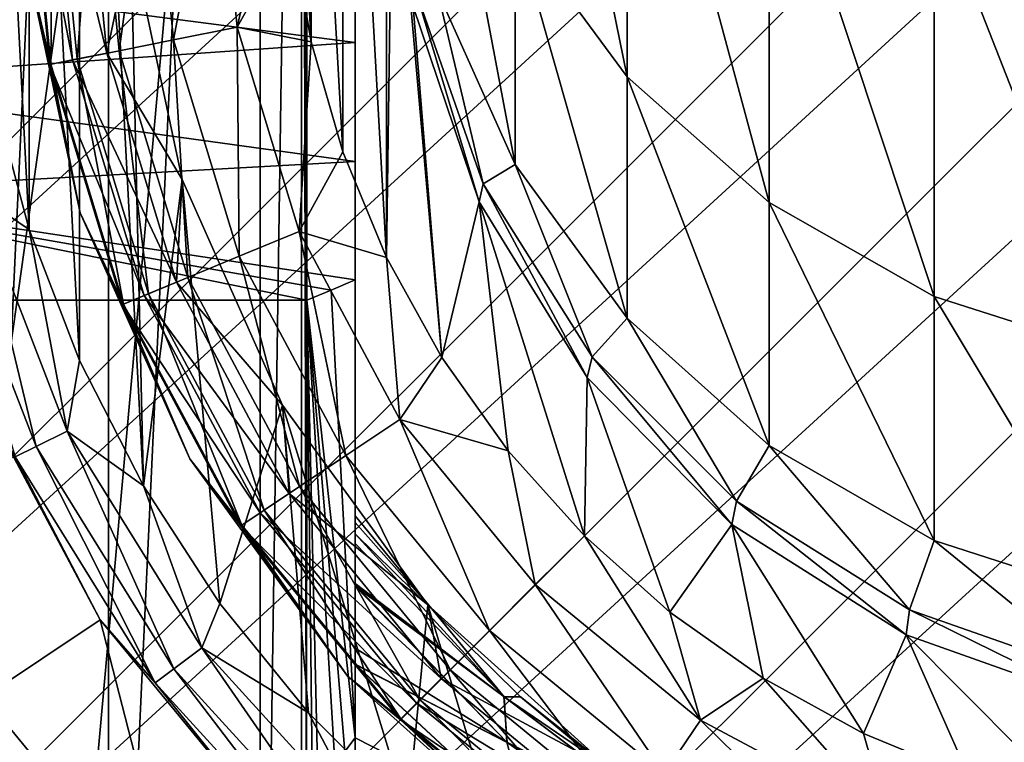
# Model space of a CAD drawing. Header units: metres. Extents: x -40 to 117, y -433 to 89.
# Tile 14 of 256: x -12 to -3, y -409 to -402. Entities that reach past the tile are written whole.
import ezdxf

# ---------------------------------------------------------------- set-up
doc = ezdxf.new("R2010")
doc.units = ezdxf.units.M
doc.layers.add('solid_506114_24501146', color=7, linetype='CONTINUOUS')
doc.layers.add('solid_506114_24501146_02', color=7, linetype='CONTINUOUS')

msp = doc.modelspace()

# ---------------------------------------------------------------- linework, layer by layer
at = {"layer": 'solid_506114_24501146'}
for points in [[(-24.655054, -402.415833, 277.700012), (-24.749994, -400.258026, 277.700012), (2.165828, -375.59494, 277.700012)], [(-24.655054, -402.415833, 277.700012), (2.165828, -375.59494, 277.700012), (4.307376, -375.877716, 277.700012)], [(-24.372297, -404.557373, 277.700012), (-24.655054, -402.415833, 277.700012), (4.307376, -375.877716, 277.700012)], [(-24.372297, -404.557373, 277.700012), (4.307376, -375.877716, 277.700012), (6.41624, -376.346161, 277.700012)], [(-23.903852, -406.666229, 277.700012), (-24.372297, -404.557373, 277.700012), (6.41624, -376.346161, 277.700012)], [(-24.749994, -400.258026, 293.700012), (-24.655054, -402.415833, 293.700012), (-8.85, -382.314636, 293.700012)], [(-24.655054, -402.415833, 293.700012), (-24.372297, -404.557373, 293.700012), (-8.85, -382.314636, 293.700012)], [(-24.372297, -404.557373, 293.700012), (-23.903852, -406.666229, 293.700012), (-8.85, -382.314636, 293.700012)], [(-23.903852, -406.666229, 293.700012), (-23.253399, -408.725952, 293.700012), (-8.85, -382.314636, 293.700012)], [(-23.253399, -408.725952, 293.700012), (-22.426193, -410.720367, 293.700012), (-8.85, -382.314636, 293.700012)], [(-22.426193, -410.720367, 293.700012), (-21.427662, -412.6362, 293.700012), (-8.85, -382.314636, 293.700012)], [(-21.427662, -412.6362, 293.700012), (-20.265413, -414.458282, 293.700012), (-8.85, -382.314636, 293.700012)], [(-20.265413, -414.458282, 293.700012), (-18.951725, -416.168365, 293.700012), (-8.85, -382.314636, 293.700012)], [(-18.951725, -416.168365, 293.700012), (-17.500893, -417.750885, 293.700012), (-8.85, -382.314636, 293.700012)], [(-17.500893, -417.750885, 293.700012), (-15.918365, -419.201721, 293.700012), (-8.85, -382.314636, 293.700012)], [(-15.918365, -419.201721, 293.700012), (-14.208274, -420.515411, 293.700012), (-8.85, -382.314636, 293.700012)], [(-14.208274, -420.515411, 293.700012), (-12.386187, -421.677673, 293.700012), (-8.85, -382.314636, 293.700012)], [(-12.386187, -421.677673, 293.700012), (-8.85, -418.185364, 293.700012), (-8.85, -382.314636, 293.700012)], [(-8.85, -384.941223, 294.058075), (-8.85, -382.314636, 293.700012), (-8.85, -418.185364, 293.700012)], [(18.951725, -384.331635, 277.700012), (-15.918365, -419.201721, 277.700012), (-17.500893, -417.750885, 277.700012)], [(18.951725, -384.331635, 277.700012), (20.265413, -386.041718, 277.700012), (-15.918365, -419.201721, 277.700012)], [(-11.147246, -415.014435, 311.799988), (-11.147244, -385.485565, 311.799988), (-9.73713, -384.519836, 311.799988)], [(-9.737132, -415.980164, 311.799988), (-11.147246, -415.014435, 311.799988), (-9.73713, -384.519836, 311.799988)], [(-9.35, -389.829956, 311.799988), (-9.737132, -415.980164, 311.799988), (-9.73713, -384.519836, 311.799988)], [(-8.85, -386.945282, 294.114258), (-8.85, -384.941223, 294.058075), (-8.85, -418.185364, 293.700012)], [(-12.462117, -413.922791, 311.799988), (-12.462115, -386.577209, 311.799988), (-11.147244, -385.485565, 311.799988)], [(-11.147246, -415.014435, 311.799988), (-12.462117, -413.922791, 311.799988), (-11.147244, -385.485565, 311.799988)], [(20.265413, -386.041718, 277.700012), (-14.208274, -420.515411, 277.700012), (-15.918365, -419.201721, 277.700012)], [(20.265413, -386.041718, 277.700012), (21.427662, -387.8638, 277.700012), (-14.208274, -420.515411, 277.700012)], [(-8.85, -388.968384, 294.496277), (-8.85, -386.945282, 294.114258), (-8.85, -418.185364, 293.700012)], [(21.427662, -387.8638, 277.700012), (-12.386187, -421.677673, 277.700012), (-14.208274, -420.515411, 277.700012)], [(21.427662, -387.8638, 277.700012), (22.426193, -389.779633, 277.700012), (-12.386187, -421.677673, 277.700012)], [(-8.85, -391.043427, 295.23175), (-8.85, -388.968384, 294.496277), (-8.85, -418.185364, 293.700012)], [(22.426193, -389.779633, 277.700012), (-10.470354, -422.676178, 277.700012), (-12.386187, -421.677673, 277.700012)], [(22.426193, -389.779633, 277.700012), (23.253399, -391.774048, 277.700012), (-10.470354, -422.676178, 277.700012)], [(-9.35, -389.829956, 311.799988), (-9.35, -410.670044, 311.799988), (-9.737132, -415.980164, 311.799988)], [(-9.305319, -410.008453, 311.75531), (-9.35, -410.670044, 311.799988), (-9.35, -389.829956, 311.799988)], [(-9.3, -404.771637, 311.75), (-9.305319, -410.008453, 311.75531), (-9.35, -389.829956, 311.799988)], [(-9.3, -396.572327, 311.75), (-9.3, -404.771637, 311.75), (-9.35, -389.829956, 311.799988)], [(-8.85, -393.187012, 296.371368), (-8.85, -391.043427, 295.23175), (-8.85, -418.185364, 293.700012)], [(23.253399, -391.774048, 277.700012), (-8.47596, -423.503387, 277.700012), (-10.470354, -422.676178, 277.700012)], [(23.253399, -391.774048, 277.700012), (23.903852, -393.833771, 277.700012), (-8.47596, -423.503387, 277.700012)], [(-8.85, -395.423279, 298.001282), (-8.85, -393.187012, 296.371368), (-8.85, -418.185364, 293.700012)], [(23.903852, -393.833771, 277.700012), (-6.41624, -424.153839, 277.700012), (-8.47596, -423.503387, 277.700012)], [(23.903852, -393.833771, 277.700012), (24.372297, -395.942627, 277.700012), (-6.41624, -424.153839, 277.700012)], [(-11.41845, -405.336151, 488), (-11.41845, -395.163849, 488), (-11.887712, -396.385773, 488)], [(-10.82395, -406.50235, 488), (-10.939744, -401.39978, 488), (-11.41845, -395.163849, 488)], [(-10.82395, -406.50235, 488), (-11.41845, -395.163849, 488), (-11.41845, -405.336151, 488)], [(-8.85, -396.568939, 299.026917), (-8.85, -395.423279, 298.001282), (-8.85, -418.185364, 293.700012)], [(24.372297, -395.942627, 277.700012), (-4.307376, -424.622284, 277.700012), (-6.41624, -424.153839, 277.700012)], [(24.372297, -395.942627, 277.700012), (24.655054, -398.084167, 277.700012), (-4.307376, -424.622284, 277.700012)], [(-8.558313, -396.126251, 527), (-8.966401, -397.110962, 527), (-8.558313, -404.373749, 527)], [(-8.558313, -396.126251, 527), (-8.558313, -404.373749, 527), (-8.499081, -400.125, 527)], [(-11.887712, -404.114227, 488), (-11.887712, -396.385773, 488), (-12.226608, -397.649994, 488)], [(-11.41845, -405.336151, 488), (-11.887712, -396.385773, 488), (-11.887712, -404.114227, 488)], [(-15, -403.905701, 311.75), (-14.957388, -404.184784, 311.75), (-9.3, -396.572327, 311.75)], [(-15, -397.685333, 311.75), (-15, -403.905701, 311.75), (-9.3, -396.572327, 311.75)], [(-14.957388, -404.184784, 311.75), (-14.93923, -404.23703, 311.75), (-9.3, -396.572327, 311.75)], [(-14.93923, -404.23703, 311.75), (-14.837137, -404.429657, 311.75), (-9.3, -396.572327, 311.75)], [(-14.837137, -404.429657, 311.75), (-14.765265, -404.518738, 311.75), (-9.3, -396.572327, 311.75)], [(-14.765265, -404.518738, 311.75), (-14.656743, -404.616791, 311.75), (-9.3, -396.572327, 311.75)], [(-14.656743, -404.616791, 311.75), (-14.505564, -404.706085, 311.75), (-9.3, -396.572327, 311.75)], [(-14.505564, -404.706085, 311.75), (-14.437639, -404.732605, 311.75), (-9.3, -396.572327, 311.75)], [(-14.437639, -404.732605, 311.75), (-14.199999, -404.771637, 311.75), (-9.3, -396.572327, 311.75)], [(-14.199999, -404.771637, 311.75), (-9.3, -404.771637, 311.75), (-9.3, -396.572327, 311.75)], [(-8.85, -397.737793, 300.219147), (-8.85, -396.568939, 299.026917), (-8.85, -418.185364, 293.700012)], [(-8.966401, -397.110962, 527), (-9.261577, -398.13501, 527), (-8.966401, -403.389038, 527)], [(-8.966401, -397.110962, 527), (-8.966401, -403.389038, 527), (-8.558313, -404.373749, 527)], [(-6.316731, -402.691193, 825.981079), (-6.316731, -398.952759, 843.20343), (-7.361216, -397.562225, 842.838562)], [(-7.361216, -401.274506, 825.736572), (-6.316731, -402.691193, 825.981079), (-7.361216, -397.562225, 842.838562)], [(-11.887712, -404.114227, 488), (-12.226608, -397.649994, 488), (-12.226608, -402.850006, 488)], [(-8.85, -398.884064, 301.544342), (-8.85, -397.737793, 300.219147), (-8.85, -418.185364, 293.700012)], [(24.655054, -398.084167, 277.700012), (-2.165828, -424.90506, 277.700012), (-4.307376, -424.622284, 277.700012)], [(-9.261577, -398.13501, 527), (-9.440213, -399.185883, 527), (-9.261577, -402.36499, 527)], [(-9.261577, -398.13501, 527), (-9.261577, -402.36499, 527), (-8.966401, -403.389038, 527)], [(-8.85, -400.041016, 303.057159), (-8.85, -398.884064, 301.544342), (-8.85, -418.185364, 293.700012)], [(-4.996175, -403.862885, 826.183289), (-4.996175, -400.102844, 843.505188), (-6.316731, -398.952759, 843.20343)], [(-6.316731, -402.691193, 825.981079), (-4.996175, -403.862885, 826.183289), (-6.316731, -398.952759, 843.20343)], [(-9.440213, -399.185883, 527), (-9.440213, -401.314117, 527), (-9.261577, -402.36499, 527)], [(-7.361216, -403.509247, 808.379639), (-7.361216, -401.274506, 825.736572), (-8.083981, -399.674805, 825.46051)], [(-8.083981, -401.891785, 808.241516), (-7.361216, -403.509247, 808.379639), (-8.083981, -399.674805, 825.46051)], [(-8.85, -401.23172, 304.822327), (-8.85, -400.041016, 303.057159), (-8.85, -418.185364, 293.700012)], [(-3.457262, -404.738434, 826.334412), (-3.457262, -400.96225, 843.730713), (-4.996175, -400.102844, 843.505188)], [(-4.996175, -403.862885, 826.183289), (-3.457262, -404.738434, 826.334412), (-4.996175, -400.102844, 843.505188)], [(-8.558313, -404.373749, 527), (-8.042528, -405.306458, 527), (-8.499081, -400.125, 527)], [(-8.310093, -402.036713, 527), (-8.499081, -400.125, 527), (-8.042528, -405.306458, 527)], [(-11.934262, -401.504333, 524.5), (-11.685875, -402.574463, 525.147034), (-11.914815, -400.25, 525.147034)], [(-11.92418, -400.25, 488.618042), (-11.69506, -402.576294, 488.618042), (-11.934262, -401.504333, 489)], [(-11.48243, -402.533997, 488.293182), (-11.69506, -402.576294, 488.618042), (-11.92418, -400.25, 488.618042)], [(-11.707384, -400.25, 488.293182), (-11.48243, -402.533997, 488.293182), (-11.92418, -400.25, 488.618042)], [(-11.914815, -400.25, 525.147034), (-11.685875, -402.574463, 525.147034), (-11.664736, -400.25, 525.750549)], [(-11.707384, -400.25, 488.293182), (-11.382684, -400.25, 488.076111), (-11.163968, -402.470642, 488.076111)], [(-11.707384, -400.25, 488.293182), (-11.163968, -402.470642, 488.076111), (-11.48243, -402.533997, 488.293182)], [(-11.685875, -402.574463, 525.147034), (-11.440601, -402.525665, 525.750549), (-11.664736, -400.25, 525.750549)], [(-11.664736, -400.25, 525.750549), (-11.440601, -402.525665, 525.750549), (-11.266841, -400.25, 526.268677)], [(-11.440601, -402.525665, 525.750549), (-11.050352, -402.448059, 526.268677), (-11.266841, -400.25, 526.268677)], [(-10.939744, -401.39978, 488), (-11.163968, -402.470642, 488.076111), (-11.382684, -400.25, 488.076111)], [(-11.266841, -400.25, 526.268677), (-11.050352, -402.448059, 526.268677), (-10.7483, -400.25, 526.666016)], [(-11.050352, -402.448059, 526.268677), (-10.541774, -402.346893, 526.666016), (-10.7483, -400.25, 526.666016)], [(-10.7483, -400.25, 526.666016), (-10.541774, -402.346893, 526.666016), (-10.144519, -400.25, 526.915466)], [(-10.541774, -402.346893, 526.666016), (-9.949594, -402.229095, 526.915466), (-10.144519, -400.25, 526.915466)], [(-10.144519, -400.25, 526.915466), (-9.949594, -402.229095, 526.915466), (-9.499994, -400.25, 527)], [(-9.949594, -402.229095, 526.915466), (-9.440213, -401.314117, 527), (-9.499994, -400.25, 527)], [(-1.767249, -405.279572, 826.427795), (-1.767249, -401.493378, 843.870056), (-3.457262, -400.96225, 843.730713)], [(-3.457262, -404.738434, 826.334412), (-1.767249, -405.279572, 826.427795), (-3.457262, -400.96225, 843.730713)], [(-14.2, -401.676819, 305.542847), (-8.85, -401.23172, 304.822327), (-8.85, -402.372803, 306.743286)], [(-8.85, -402.372803, 306.743286), (-8.85, -401.23172, 304.822327), (-8.85, -418.185364, 293.700012)], [(-6.316731, -404.94165, 808.501953), (-6.316731, -402.691193, 825.981079), (-7.361216, -401.274506, 825.736572)], [(-7.361216, -403.509247, 808.379639), (-6.316731, -404.94165, 808.501953), (-7.361216, -401.274506, 825.736572)], [(-10.939744, -401.39978, 488), (-10.461636, -403.649139, 488), (-11.163968, -402.470642, 488.076111)], [(-10.82395, -406.50235, 488), (-10.461636, -403.649139, 488), (-10.939744, -401.39978, 488)], [(-9.949594, -402.229095, 526.915466), (-9.261577, -402.36499, 527), (-9.440213, -401.314117, 527)], [(-11.934262, -401.504333, 524.5), (-11.412678, -403.958191, 524.5), (-11.685875, -402.574463, 525.147034)], [(-11.412678, -403.958191, 489), (-11.412678, -403.958191, 524.5), (-11.934262, -401.504333, 524.5)], [(-11.934262, -401.504333, 489), (-11.412678, -403.958191, 489), (-11.934262, -401.504333, 524.5)], [(-11.69506, -402.576294, 488.618042), (-11.412678, -403.958191, 489), (-11.934262, -401.504333, 489)], [(-14.2, -401.676819, 305.542847), (-8.85, -402.372803, 306.743286), (-14.2, -402.74057, 307.418274)], [(-8.286823, -401.891724, 791), (-8.310071, -402.036835, 636.001465), (-7.696553, -403.857361, 636.00293)], [(-7.657984, -403.688538, 791), (-8.286823, -401.891724, 791), (-7.696553, -403.857361, 636.00293)], [(-8.083981, -401.891785, 808.241516), (-8.286823, -401.891724, 791), (-7.657984, -403.688538, 791)], [(-8.083981, -401.891785, 808.241516), (-7.657984, -403.688538, 791), (-7.361216, -403.509247, 808.379639)], [(-7.696542, -403.857391, 527), (-8.310093, -402.036713, 527), (-8.042528, -405.306458, 527)], [(-8.310071, -402.036835, 636.001465), (-8.310093, -402.036713, 527), (-7.696542, -403.857391, 527)], [(-8.310071, -402.036835, 636.001465), (-7.696542, -403.857391, 527), (-7.696553, -403.857361, 636.00293)], [(-10.541774, -402.346893, 526.666016), (-9.930134, -404.36319, 526.666016), (-9.949594, -402.229095, 526.915466)], [(-9.949594, -402.229095, 526.915466), (-9.372313, -404.132141, 526.915466), (-9.261577, -402.36499, 527)], [(-9.930134, -404.36319, 526.666016), (-9.372313, -404.132141, 526.915466), (-9.949594, -402.229095, 526.915466)], [(-14.2, -402.74057, 307.418274), (-8.85, -402.372803, 306.743286), (-8.85, -403.480225, 308.86673)], [(-11.050352, -402.448059, 526.268677), (-10.409204, -404.561646, 526.268677), (-10.541774, -402.346893, 526.666016)], [(-10.409204, -404.561646, 526.268677), (-9.930134, -404.36319, 526.666016), (-10.541774, -402.346893, 526.666016)], [(-9.372313, -404.132141, 526.915466), (-8.966401, -403.389038, 527), (-9.261577, -402.36499, 527)], [(-8.85, -403.480225, 308.86673), (-8.85, -402.372803, 306.743286), (-8.85, -418.185364, 293.700012)], [(-11.48243, -402.533997, 488.293182), (-11.163968, -402.470642, 488.076111), (-10.516229, -404.605957, 488.076111)], [(-11.440601, -402.525665, 525.750549), (-10.776811, -404.713898, 525.750549), (-11.050352, -402.448059, 526.268677)], [(-10.461636, -403.649139, 488), (-10.516229, -404.605957, 488.076111), (-11.163968, -402.470642, 488.076111)], [(-10.776811, -404.713898, 525.750549), (-10.409204, -404.561646, 526.268677), (-11.050352, -402.448059, 526.268677)], [(-11.48243, -402.533997, 488.293182), (-10.816213, -404.730225, 488.293182), (-11.69506, -402.576294, 488.618042)], [(-11.69506, -402.576294, 488.618042), (-11.016505, -404.813171, 488.618042), (-11.412678, -403.958191, 489)], [(-10.816213, -404.730225, 488.293182), (-11.016505, -404.813171, 488.618042), (-11.69506, -402.576294, 488.618042)], [(-11.685875, -402.574463, 525.147034), (-11.007854, -404.809601, 525.147034), (-11.440601, -402.525665, 525.750549)], [(-11.412678, -403.958191, 524.5), (-11.007854, -404.809601, 525.147034), (-11.685875, -402.574463, 525.147034)], [(-11.48243, -402.533997, 488.293182), (-10.516229, -404.605957, 488.076111), (-10.816213, -404.730225, 488.293182)], [(-11.007854, -404.809601, 525.147034), (-10.776811, -404.713898, 525.750549), (-11.440601, -402.525665, 525.750549)], [(-14.2, -402.74057, 307.418274), (-8.85, -403.480225, 308.86673), (-14.2, -403.776794, 309.486572)], [(-4.996175, -406.126373, 808.603149), (-4.996175, -403.862885, 826.183289), (-6.316731, -402.691193, 825.981079)], [(-6.316731, -404.94165, 808.501953), (-4.996175, -406.126373, 808.603149), (-6.316731, -402.691193, 825.981079)], [(-11.887712, -404.114227, 488), (-12.226608, -402.850006, 488), (-12.390895, -403.775513, 487.923889)], [(-9.372313, -404.132141, 526.915466), (-8.558313, -404.373749, 527), (-8.966401, -403.389038, 527)], [(-14.2, -403.776794, 309.486572), (-8.85, -403.480225, 308.86673), (-8.85, -404.584412, 311.299988)], [(-8.85, -403.480225, 308.86673), (-8.85, -418.185364, 293.700012), (-8.85, -407.281616, 305.485291)], [(-8.85, -403.480225, 308.86673), (-8.85, -407.281616, 305.485291), (-8.85, -406.988495, 305.948395)], [(-8.85, -404.584412, 311.299988), (-8.85, -403.480225, 308.86673), (-8.85, -406.988495, 305.948395)], [(-7.361216, -403.509247, 808.379639), (-7.657984, -403.688538, 791), (-6.645026, -405.300354, 791)], [(-7.361216, -403.509247, 808.379639), (-6.645026, -405.300354, 791), (-6.316731, -404.94165, 808.501953)], [(-10.110845, -407.599884, 488), (-10.461636, -403.649139, 488), (-10.82395, -406.50235, 488)], [(-10.461636, -403.649139, 488), (-9.526297, -405.749969, 488), (-10.516229, -404.605957, 488.076111)], [(-10.110845, -407.599884, 488), (-9.526297, -405.749969, 488), (-10.461636, -403.649139, 488)], [(-7.657984, -403.688538, 791), (-7.696553, -403.857361, 636.00293), (-6.689868, -405.493622, 636.004211)], [(-6.645026, -405.300354, 791), (-7.657984, -403.688538, 791), (-6.689868, -405.493622, 636.004211)], [(-14.2, -403.776794, 309.486572), (-8.85, -404.584412, 311.299988), (-9.073977, -404.678223, 311.523987)], [(-14.2, -403.776794, 309.486572), (-9.073977, -404.678223, 311.523987), (-9.3, -404.771637, 311.75)], [(-14.2, -403.776794, 309.486572), (-9.3, -404.771637, 311.75), (-14.199999, -404.771637, 311.75)], [(-12.390895, -403.775513, 487.923889), (-12.703201, -403.86438, 487.706818), (-11.822765, -406.137024, 487.706818)], [(-11.532105, -405.99231, 487.923889), (-12.390895, -403.775513, 487.923889), (-11.822765, -406.137024, 487.706818)], [(-11.887712, -404.114227, 488), (-12.390895, -403.775513, 487.923889), (-11.532105, -405.99231, 487.923889)], [(-11.822765, -406.137024, 487.706818), (-12.703201, -403.86438, 487.706818), (-12.016833, -406.233673, 487.381958)], [(-7.696542, -403.857391, 527), (-8.042528, -405.306458, 527), (-7.425533, -406.175476, 527)], [(-7.696553, -403.857361, 636.00293), (-7.696542, -403.857391, 527), (-6.689908, -405.493561, 527)], [(-7.696553, -403.857361, 636.00293), (-6.689908, -405.493561, 527), (-6.689868, -405.493622, 636.004211)], [(-7.696542, -403.857391, 527), (-7.425533, -406.175476, 527), (-6.714973, -406.970062, 527)], [(-6.689908, -405.493561, 527), (-7.696542, -403.857391, 527), (-6.714973, -406.970062, 527)], [(-3.457262, -407.011627, 808.678711), (-3.457262, -404.738434, 826.334412), (-4.996175, -403.862885, 826.183289)], [(-4.996175, -406.126373, 808.603149), (-3.457262, -407.011627, 808.678711), (-4.996175, -403.862885, 826.183289)], [(-11.412678, -403.958191, 524.5), (-10.392304, -406.25, 524.5), (-11.007854, -404.809601, 525.147034)], [(-10.392304, -406.25, 489), (-10.392304, -406.25, 524.5), (-11.412678, -403.958191, 524.5)], [(-11.412678, -403.958191, 489), (-10.392304, -406.25, 489), (-11.412678, -403.958191, 524.5)], [(-11.016505, -404.813171, 488.618042), (-10.392304, -406.25, 489), (-11.412678, -403.958191, 489)], [(-11.41845, -405.336151, 488), (-11.887712, -404.114227, 488), (-11.532105, -405.99231, 487.923889)], [(-9.930134, -404.36319, 526.666016), (-8.936884, -406.221436, 526.666016), (-9.372313, -404.132141, 526.915466)], [(-9.372313, -404.132141, 526.915466), (-8.434859, -405.885986, 526.915466), (-8.558313, -404.373749, 527)], [(-8.936884, -406.221436, 526.666016), (-8.434859, -405.885986, 526.915466), (-9.372313, -404.132141, 526.915466)], [(-10.409204, -404.561646, 526.268677), (-9.368036, -406.509521, 526.268677), (-9.930134, -404.36319, 526.666016)], [(-9.368036, -406.509521, 526.268677), (-8.936884, -406.221436, 526.666016), (-9.930134, -404.36319, 526.666016)], [(-8.434859, -405.885986, 526.915466), (-8.042528, -405.306458, 527), (-8.558313, -404.373749, 527)], [(-10.816213, -404.730225, 488.293182), (-10.516229, -404.605957, 488.076111), (-9.464355, -406.573883, 488.076111)], [(-10.776811, -404.713898, 525.750549), (-9.698874, -406.730591, 525.750549), (-10.409204, -404.561646, 526.268677)], [(-9.526297, -405.749969, 488), (-9.464355, -406.573883, 488.076111), (-10.516229, -404.605957, 488.076111)], [(-9.698874, -406.730591, 525.750549), (-9.368036, -406.509521, 526.268677), (-10.409204, -404.561646, 526.268677)], [(-9.073977, -404.678223, 311.523987), (-8.85, -404.584412, 311.299988), (-8.85, -408.85202, 311.299988)], [(-8.85, -404.584412, 311.299988), (-8.85, -406.782806, 306.799988), (-8.85, -406.782806, 308.799988)], [(-8.85, -404.584412, 311.299988), (-8.85, -406.782806, 308.799988), (-8.85, -406.843689, 309.265167)], [(-8.85, -404.584412, 311.299988), (-8.85, -406.831818, 306.382599), (-8.85, -406.782806, 306.799988)], [(-8.85, -404.584412, 311.299988), (-8.85, -408.168793, 310.918274), (-8.85, -408.85202, 311.299988)], [(-8.85, -404.584412, 311.299988), (-8.85, -408.015717, 310.811218), (-8.85, -408.168793, 310.918274)], [(-8.85, -404.584412, 311.299988), (-8.85, -407.437744, 310.298706), (-8.85, -408.015717, 310.811218)], [(-8.85, -404.584412, 311.299988), (-8.85, -407.414124, 310.272644), (-8.85, -407.437744, 310.298706)], [(-8.85, -404.584412, 311.299988), (-8.85, -407.04068, 309.752014), (-8.85, -407.414124, 310.272644)], [(-8.85, -404.584412, 311.299988), (-8.85, -406.950867, 309.570496), (-8.85, -407.04068, 309.752014)], [(-8.85, -404.584412, 311.299988), (-8.85, -406.843689, 309.265167), (-8.85, -406.950867, 309.570496)], [(-8.85, -404.584412, 311.299988), (-8.85, -406.950836, 306.029602), (-8.85, -406.831818, 306.382599)], [(-8.85, -404.584412, 311.299988), (-8.85, -406.988495, 305.948395), (-8.85, -406.950836, 306.029602)], [(-9.3, -404.771637, 311.75), (-9.073977, -404.678223, 311.523987), (-8.85, -408.85202, 311.299988)], [(-10.816213, -404.730225, 488.293182), (-9.734334, -406.754272, 488.293182), (-11.016505, -404.813171, 488.618042)], [(-11.007854, -404.809601, 525.147034), (-9.906806, -406.869507, 525.147034), (-10.776811, -404.713898, 525.750549)], [(-10.816213, -404.730225, 488.293182), (-9.464355, -406.573883, 488.076111), (-9.734334, -406.754272, 488.293182)], [(-9.906806, -406.869507, 525.147034), (-9.698874, -406.730591, 525.750549), (-10.776811, -404.713898, 525.750549)], [(-9.3, -404.771637, 311.75), (-9.246745, -409.697662, 311.696747), (-9.305319, -410.008453, 311.75531)], [(-9.3, -404.771637, 311.75), (-8.85, -408.85202, 311.299988), (-8.948103, -408.978271, 311.398102)], [(-9.3, -404.771637, 311.75), (-8.948103, -408.978271, 311.398102), (-9.037864, -409.126068, 311.487854)], [(-9.3, -404.771637, 311.75), (-9.193071, -409.501556, 311.643066), (-9.246745, -409.697662, 311.696747)], [(-9.3, -404.771637, 311.75), (-9.037864, -409.126068, 311.487854), (-9.193071, -409.501556, 311.643066)], [(-1.767249, -407.558746, 808.725464), (-1.767249, -405.279572, 826.427795), (-3.457262, -404.738434, 826.334412)], [(-3.457262, -407.011627, 808.678711), (-1.767249, -407.558746, 808.725464), (-3.457262, -404.738434, 826.334412)], [(-11.016505, -404.813171, 488.618042), (-9.914593, -406.874725, 488.618042), (-10.392304, -406.25, 489)], [(-9.734334, -406.754272, 488.293182), (-9.914593, -406.874725, 488.618042), (-11.016505, -404.813171, 488.618042)], [(-10.392304, -406.25, 524.5), (-9.906806, -406.869507, 525.147034), (-11.007854, -404.809601, 525.147034)], [(-6.316731, -404.94165, 808.501953), (-6.645026, -405.300354, 791), (-5.298756, -406.646301, 791)], [(-6.316731, -404.94165, 808.501953), (-5.298756, -406.646301, 791), (-4.996175, -406.126373, 808.603149)], [(-10.82395, -406.50235, 488), (-11.41845, -405.336151, 488), (-11.532105, -405.99231, 487.923889)], [(-8.434859, -405.885986, 526.915466), (-7.425533, -406.175476, 527), (-8.042528, -405.306458, 527)], [(-6.645026, -405.300354, 791), (-6.689868, -405.493622, 636.004211), (-5.341443, -406.86203, 636.00531)], [(-5.298756, -406.646301, 791), (-6.645026, -405.300354, 791), (-5.341443, -406.86203, 636.00531)], [(-12.472374, -405.416229, 487), (-12.472399, -405.416168, 482.5), (-11.224841, -407.750183, 482.5)], [(-12.305838, -408.472321, 481.200012), (-11.224841, -407.750183, 482.5), (-12.472399, -405.416168, 482.5)], [(-11.22484, -407.750183, 487), (-12.472374, -405.416229, 487), (-11.224841, -407.750183, 482.5)], [(-12.016833, -406.233673, 487.381958), (-12.472374, -405.416229, 487), (-11.22484, -407.750183, 487)], [(-6.689908, -405.493561, 527), (-6.714973, -406.970062, 527), (-5.920053, -407.679871, 527)], [(-5.341381, -406.862061, 527), (-6.689908, -405.493561, 527), (-5.920053, -407.679871, 527)], [(-6.689868, -405.493622, 636.004211), (-6.689908, -405.493561, 527), (-5.341381, -406.862061, 527)], [(-6.689868, -405.493622, 636.004211), (-5.341381, -406.862061, 527), (-5.341443, -406.86203, 636.00531)], [(-9.286764, -408.616974, 488), (-9.526297, -405.749969, 488), (-10.110845, -407.599884, 488)], [(-9.526297, -405.749969, 488), (-8.174596, -407.610413, 488), (-9.464355, -406.573883, 488.076111)], [(-8.360926, -409.542206, 488), (-8.174596, -407.610413, 488), (-9.526297, -405.749969, 488)], [(-8.360926, -409.542206, 488), (-9.526297, -405.749969, 488), (-9.286764, -408.616974, 488)], [(-8.936884, -406.221436, 526.666016), (-7.600195, -407.850189, 526.666016), (-8.434859, -405.885986, 526.915466)], [(-8.434859, -405.885986, 526.915466), (-7.173258, -407.423248, 526.915466), (-7.425533, -406.175476, 527)], [(-7.600195, -407.850189, 526.666016), (-7.173258, -407.423248, 526.915466), (-8.434859, -405.885986, 526.915466)], [(-17.067287, -405.969055, 481), (-16.466734, -407.519562, 481), (-5.719052, -417.317291, 481)], [(-11.301577, -411.551575, 481), (-17.067287, -405.969055, 481), (-5.719052, -417.317291, 481)], [(-11.301577, -411.551575, 481), (-13.289215, -409.129639, 481), (-17.067287, -405.969055, 481)], [(-11.532105, -405.99231, 487.923889), (-11.822765, -406.137024, 487.706818), (-10.539721, -408.209229, 487.706818)], [(-10.280603, -408.01355, 487.923889), (-11.532105, -405.99231, 487.923889), (-10.539721, -408.209229, 487.706818)], [(-10.82395, -406.50235, 488), (-11.532105, -405.99231, 487.923889), (-10.280603, -408.01355, 487.923889)], [(-11.822765, -406.137024, 487.706818), (-12.016833, -406.233673, 487.381958), (-10.712727, -408.339874, 487.381958)], [(-10.539721, -408.209229, 487.706818), (-11.822765, -406.137024, 487.706818), (-10.712727, -408.339874, 487.381958)], [(-4.996175, -406.126373, 808.603149), (-5.298756, -406.646301, 791), (-3.686707, -407.658875, 791)], [(-4.996175, -406.126373, 808.603149), (-3.686707, -407.658875, 791), (-3.457262, -407.011627, 808.678711)], [(-10.712727, -408.339874, 487.381958), (-12.016833, -406.233673, 487.381958), (-11.22484, -407.750183, 487)], [(-10.392304, -406.25, 524.5), (-8.917738, -408.279572, 524.5), (-9.906806, -406.869507, 525.147034)], [(-8.917738, -408.279572, 489), (-8.917738, -408.279572, 524.5), (-10.392304, -406.25, 524.5)], [(-10.392304, -406.25, 489), (-8.917738, -408.279572, 489), (-10.392304, -406.25, 524.5)], [(-9.914593, -406.874725, 488.618042), (-8.917738, -408.279572, 489), (-10.392304, -406.25, 489)], [(-9.368036, -406.509521, 526.268677), (-7.96686, -408.216858, 526.268677), (-8.936884, -406.221436, 526.666016)], [(-7.96686, -408.216858, 526.268677), (-7.600195, -407.850189, 526.666016), (-8.936884, -406.221436, 526.666016)], [(-7.173258, -407.423248, 526.915466), (-6.714973, -406.970062, 527), (-7.425533, -406.175476, 527)], [(-10.110845, -407.599884, 488), (-10.82395, -406.50235, 488), (-10.280603, -408.01355, 487.923889)], [(-9.698874, -406.730591, 525.750549), (-8.248214, -408.498199, 525.750549), (-9.368036, -406.509521, 526.268677)], [(-8.248214, -408.498199, 525.750549), (-7.96686, -408.216858, 526.268677), (-9.368036, -406.509521, 526.268677)], [(-9.734334, -406.754272, 488.293182), (-9.464355, -406.573883, 488.076111), (-8.048773, -408.298767, 488.076111)], [(-8.174596, -407.610413, 488), (-8.048773, -408.298767, 488.076111), (-9.464355, -406.573883, 488.076111)], [(-5.298756, -406.646301, 791), (-5.341443, -406.86203, 636.00531), (-3.720157, -407.89267, 636.006165)], [(-3.686707, -407.658875, 791), (-5.298756, -406.646301, 791), (-3.720157, -407.89267, 636.006165)], [(-9.734334, -406.754272, 488.293182), (-8.278371, -408.528381, 488.293182), (-9.914593, -406.874725, 488.618042)], [(-9.906806, -406.869507, 525.147034), (-8.425046, -408.675049, 525.147034), (-9.698874, -406.730591, 525.750549)], [(-9.734334, -406.754272, 488.293182), (-8.048773, -408.298767, 488.076111), (-8.278371, -408.528381, 488.293182)], [(-8.425046, -408.675049, 525.147034), (-8.248214, -408.498199, 525.750549), (-9.698874, -406.730591, 525.750549)], [(-8.124893, -407.665253, 306.799988), (-8.124893, -407.665253, 308.799988), (-8.85, -406.782806, 308.799988)], [(-8.85, -406.843689, 309.265167), (-8.85, -406.782806, 308.799988), (-8.124893, -407.665253, 308.799988)], [(-8.85, -406.782806, 306.799988), (-8.124893, -407.665253, 306.799988), (-8.85, -406.782806, 308.799988)], [(-8.85, -406.950836, 306.029602), (-8.124893, -407.665253, 306.799988), (-8.85, -406.782806, 306.799988)], [(-8.85, -406.831818, 306.382599), (-8.85, -406.950836, 306.029602), (-8.85, -406.782806, 306.799988)], [(-9.914593, -406.874725, 488.618042), (-8.431668, -408.681671, 488.618042), (-8.917738, -408.279572, 489)], [(-8.278371, -408.528381, 488.293182), (-8.431668, -408.681671, 488.618042), (-9.914593, -406.874725, 488.618042)], [(-8.917738, -408.279572, 524.5), (-8.425046, -408.675049, 525.147034), (-9.906806, -406.869507, 525.147034)], [(-8.85, -406.843689, 309.265167), (-8.124893, -407.665253, 308.799988), (-8.85, -406.950867, 309.570496)], [(-5.341381, -406.862061, 527), (-5.920053, -407.679871, 527), (-5.050358, -408.296356, 527)], [(-5.341443, -406.86203, 636.00531), (-5.341381, -406.862061, 527), (-3.720185, -407.89267, 527)], [(-5.341443, -406.86203, 636.00531), (-3.720185, -407.89267, 527), (-3.720157, -407.89267, 636.006165)], [(-5.341381, -406.862061, 527), (-5.050358, -408.296356, 527), (-4.117326, -408.811401, 527)], [(-3.720185, -407.89267, 527), (-5.341381, -406.862061, 527), (-4.117326, -408.811401, 527)], [(-8.85, -406.950836, 306.029602), (-7.46647, -408.465424, 306.026581), (-8.124893, -407.665253, 306.799988)], [(-8.85, -407.429657, 305.310181), (-7.46647, -408.465424, 306.026581), (-8.85, -406.950836, 306.029602)], [(-8.85, -407.281616, 305.485291), (-8.85, -406.950836, 306.029602), (-8.85, -406.988495, 305.948395)], [(-8.85, -407.281616, 305.485291), (-8.85, -407.429657, 305.310181), (-8.85, -406.950836, 306.029602)], [(-8.85, -406.950867, 309.570496), (-8.124893, -407.665253, 308.799988), (-7.463015, -408.469666, 309.576447)], [(-8.85, -407.04068, 309.752014), (-8.85, -406.950867, 309.570496), (-7.463015, -408.469666, 309.576447)], [(-7.173258, -407.423248, 526.915466), (-5.635993, -408.684845, 526.915466), (-6.714973, -406.970062, 527)], [(-5.635993, -408.684845, 526.915466), (-5.920053, -407.679871, 527), (-6.714973, -406.970062, 527)], [(-8.85, -407.04068, 309.752014), (-7.463015, -408.469666, 309.576447), (-8.85, -407.414124, 310.272644)], [(-3.457262, -407.011627, 808.678711), (-3.686707, -407.658875, 791), (-1.889824, -408.287262, 791)], [(-3.457262, -407.011627, 808.678711), (-1.889824, -408.287262, 791), (-1.767249, -407.558746, 808.725464)], [(-8.85, -407.281616, 305.485291), (-8.85, -418.185364, 293.700012), (-8.85, -407.429657, 305.310181)], [(-7.463015, -408.469666, 309.576447), (-8.85, -407.437744, 310.298706), (-8.85, -407.414124, 310.272644)], [(-8.85, -407.75174, 304.997772), (-8.85, -407.429657, 305.310181), (-8.85, -418.185364, 293.700012)], [(-8.85, -407.429657, 305.310181), (-7.434077, -408.893585, 305.302032), (-7.46647, -408.465424, 306.026581)], [(-8.85, -408.163361, 304.685455), (-7.434077, -408.893585, 305.302032), (-8.85, -407.429657, 305.310181)], [(-8.85, -408.163361, 304.685455), (-8.85, -407.429657, 305.310181), (-8.85, -407.75174, 304.997772)], [(-8.85, -407.437744, 310.298706), (-7.438309, -408.891998, 310.30069), (-8.85, -408.015717, 310.811218)], [(-7.463015, -408.469666, 309.576447), (-7.438309, -408.891998, 310.30069), (-8.85, -407.437744, 310.298706)], [(-7.600195, -407.850189, 526.666016), (-5.971435, -409.18689, 526.666016), (-7.173258, -407.423248, 526.915466)], [(-5.971435, -409.18689, 526.666016), (-5.635993, -408.684845, 526.915466), (-7.173258, -407.423248, 526.915466)], [(-16.466734, -407.519562, 471), (-13.209044, -410.225067, 471), (-11.151217, -412.482391, 471)], [(-7.269565, -416.716736, 471), (-16.466734, -407.519562, 471), (-11.151217, -412.482391, 471)], [(-8.758244, -415.975555, 471), (-15.725555, -409.00824, 471), (-16.466734, -407.519562, 471)], [(-7.269565, -416.716736, 471), (-8.758244, -415.975555, 471), (-16.466734, -407.519562, 471)], [(-16.466734, -407.519562, 481), (-7.269565, -416.716736, 481), (-5.719052, -417.317291, 481)], [(-16.466734, -407.519562, 481), (-15.725555, -409.00824, 481), (-7.269565, -416.716736, 481)], [(-9.286764, -408.616974, 488), (-10.110845, -407.599884, 488), (-10.280603, -408.01355, 487.923889)], [(-7.343484, -410.365479, 488), (-8.174596, -407.610413, 488), (-8.360926, -409.542206, 488)], [(-8.174596, -407.610413, 488), (-6.465614, -409.1492, 488), (-8.048773, -408.298767, 488.076111)], [(-7.343484, -410.365479, 488), (-6.465614, -409.1492, 488), (-8.174596, -407.610413, 488)], [(-7.312191, -408.467773, 306.799988), (-7.312191, -408.467773, 308.799988), (-8.124893, -407.665253, 308.799988)], [(-7.463015, -408.469666, 309.576447), (-8.124893, -407.665253, 308.799988), (-7.312191, -408.467773, 308.799988)], [(-8.124893, -407.665253, 306.799988), (-7.312191, -408.467773, 306.799988), (-8.124893, -407.665253, 308.799988)], [(-7.46647, -408.465424, 306.026581), (-7.312191, -408.467773, 306.799988), (-8.124893, -407.665253, 306.799988)], [(-5.635993, -408.684845, 526.915466), (-5.050358, -408.296356, 527), (-5.920053, -407.679871, 527)], [(-3.686707, -407.658875, 791), (-3.720157, -407.89267, 636.006165), (-1.908833, -408.532898, 636.006653)], [(-1.889824, -408.287262, 791), (-3.686707, -407.658875, 791), (-1.908833, -408.532898, 636.006653)], [(-10.465244, -410.715118, 481.200012), (-11.224841, -407.750183, 482.5), (-12.305838, -408.472321, 481.200012)], [(-11.22484, -407.750183, 487), (-11.224841, -407.750183, 482.5), (-9.545843, -409.796051, 482.5)], [(-10.465244, -410.715118, 481.200012), (-9.545843, -409.796051, 482.5), (-11.224841, -407.750183, 482.5)], [(-9.545941, -409.795929, 487), (-11.22484, -407.750183, 487), (-9.545843, -409.796051, 482.5)], [(-10.712727, -408.339874, 487.381958), (-11.22484, -407.750183, 487), (-9.545941, -409.795929, 487)], [(-8.85, -408.163361, 304.685455), (-8.85, -407.75174, 304.997772), (-8.85, -418.185364, 293.700012)], [(-7.96686, -408.216858, 526.268677), (-6.259521, -409.618042, 526.268677), (-7.600195, -407.850189, 526.666016)], [(-6.259521, -409.618042, 526.268677), (-5.971435, -409.18689, 526.666016), (-7.600195, -407.850189, 526.666016)], [(-3.720185, -407.89267, 527), (-4.117326, -408.811401, 527), (-3.132809, -409.218567, 527)], [(-3.720185, -407.89267, 527), (-3.132809, -409.218567, 527), (-2.107755, -409.513214, 527)], [(-1.908714, -408.532928, 527), (-3.720185, -407.89267, 527), (-2.107755, -409.513214, 527)], [(-3.720157, -407.89267, 636.006165), (-3.720185, -407.89267, 527), (-1.908714, -408.532928, 527)], [(-3.720157, -407.89267, 636.006165), (-1.908714, -408.532928, 527), (-1.908833, -408.532898, 636.006653)], [(-10.280603, -408.01355, 487.923889), (-10.539721, -408.209229, 487.706818), (-8.897758, -410.010376, 487.706818)], [(-8.679008, -409.770416, 487.923889), (-10.280603, -408.01355, 487.923889), (-8.897758, -410.010376, 487.706818)], [(-9.286764, -408.616974, 488), (-10.280603, -408.01355, 487.923889), (-8.679008, -409.770416, 487.923889)], [(-7.438309, -408.891998, 310.30069), (-8.85, -408.168793, 310.918274), (-8.85, -408.015717, 310.811218)], [(-8.85, -408.422333, 304.52356), (-8.85, -408.163361, 304.685455), (-8.85, -418.185364, 293.700012)], [(-8.85, -408.163361, 304.685455), (-7.220996, -409.680481, 304.679779), (-7.434077, -408.893585, 305.302032)], [(-8.85, -409.073669, 304.203552), (-7.220996, -409.680481, 304.679779), (-8.85, -408.163361, 304.685455)], [(-8.85, -409.073669, 304.203552), (-8.85, -408.163361, 304.685455), (-8.85, -408.422333, 304.52356)], [(-8.85, -408.168793, 310.918274), (-7.222093, -409.682434, 310.922424), (-8.85, -408.85202, 311.299988)], [(-7.438309, -408.891998, 310.30069), (-7.222093, -409.682434, 310.922424), (-8.85, -408.168793, 310.918274)], [(-10.539721, -408.209229, 487.706818), (-10.712727, -408.339874, 487.381958), (-9.043812, -410.170593, 487.381958)], [(-8.897758, -410.010376, 487.706818), (-10.539721, -408.209229, 487.706818), (-9.043812, -410.170593, 487.381958)], [(-8.248214, -408.498199, 525.750549), (-6.48058, -409.948883, 525.750549), (-7.96686, -408.216858, 526.268677)], [(-6.48058, -409.948883, 525.750549), (-6.259521, -409.618042, 526.268677), (-7.96686, -408.216858, 526.268677)], [(-9.043812, -410.170593, 487.381958), (-10.712727, -408.339874, 487.381958), (-9.545941, -409.795929, 487)], [(-8.917738, -408.279572, 524.5), (-7.053423, -409.958191, 524.5), (-8.425046, -408.675049, 525.147034)], [(-7.053423, -409.958191, 489), (-7.053423, -409.958191, 524.5), (-8.917738, -408.279572, 524.5)], [(-8.917738, -408.279572, 489), (-7.053423, -409.958191, 489), (-8.917738, -408.279572, 524.5)], [(-8.431668, -408.681671, 488.618042), (-7.053423, -409.958191, 489), (-8.917738, -408.279572, 489)], [(-8.278371, -408.528381, 488.293182), (-8.048773, -408.298767, 488.076111), (-6.32388, -409.714355, 488.076111)], [(-6.465614, -409.1492, 488), (-6.32388, -409.714355, 488.076111), (-8.048773, -408.298767, 488.076111)], [(-5.635993, -408.684845, 526.915466), (-3.882139, -409.622314, 526.915466), (-5.050358, -408.296356, 527)], [(-3.882139, -409.622314, 526.915466), (-4.117326, -408.811401, 527), (-5.050358, -408.296356, 527)], [(-8.85, -409.073669, 304.203552), (-8.85, -408.422333, 304.52356), (-8.85, -418.185364, 293.700012)], [(-12.305838, -408.472321, 481.200012), (-13.056179, -408.969299, 481.200012), (-11.104855, -411.348297, 481.200012)], [(-10.465244, -410.715118, 481.200012), (-12.305838, -408.472321, 481.200012), (-11.104855, -411.348297, 481.200012)], [(-8.278371, -408.528381, 488.293182), (-6.504274, -409.984344, 488.293182), (-8.431668, -408.681671, 488.618042)], [(-8.425046, -408.675049, 525.147034), (-6.619516, -410.156799, 525.147034), (-8.248214, -408.498199, 525.750549)], [(-8.278371, -408.528381, 488.293182), (-6.32388, -409.714355, 488.076111), (-6.504274, -409.984344, 488.293182)], [(-6.619516, -410.156799, 525.147034), (-6.48058, -409.948883, 525.750549), (-8.248214, -408.498199, 525.750549)], [(-7.46647, -408.465424, 306.026581), (-5.833355, -409.695282, 306.026581), (-7.312191, -408.467773, 306.799988)], [(-7.434077, -408.893585, 305.302032), (-5.833355, -409.695282, 306.026581), (-7.46647, -408.465424, 306.026581)], [(-7.463015, -408.469666, 309.576447), (-7.312191, -408.467773, 308.799988), (-6.420656, -409.181702, 308.799988)], [(-7.463015, -408.469666, 309.576447), (-6.420656, -409.181702, 308.799988), (-5.830332, -409.69809, 309.576447)], [(-7.463015, -408.469666, 309.576447), (-5.830332, -409.69809, 309.576447), (-7.438309, -408.891998, 310.30069)], [(-6.420656, -409.181702, 306.799988), (-6.420656, -409.181702, 308.799988), (-7.312191, -408.467773, 308.799988)], [(-7.312191, -408.467773, 306.799988), (-6.420656, -409.181702, 306.799988), (-7.312191, -408.467773, 308.799988)], [(-5.833355, -409.695282, 306.026581), (-6.420656, -409.181702, 306.799988), (-7.312191, -408.467773, 306.799988)], [(-8.360926, -409.542206, 488), (-9.286764, -408.616974, 488), (-8.679008, -409.770416, 487.923889)], [(-8.431668, -408.681671, 488.618042), (-6.624719, -410.164581, 488.618042), (-7.053423, -409.958191, 489)], [(-6.504274, -409.984344, 488.293182), (-6.624719, -410.164581, 488.618042), (-8.431668, -408.681671, 488.618042)], [(-7.053423, -409.958191, 524.5), (-6.619516, -410.156799, 525.147034), (-8.425046, -408.675049, 525.147034)], [(-5.971435, -409.18689, 526.666016), (-4.113196, -410.180145, 526.666016), (-5.635993, -408.684845, 526.915466)], [(-4.113196, -410.180145, 526.666016), (-3.882139, -409.622314, 526.915466), (-5.635993, -408.684845, 526.915466)], [(-3.882139, -409.622314, 526.915466), (-3.132809, -409.218567, 527), (-4.117326, -408.811401, 527)], [(-7.222093, -409.682434, 310.922424), (-8.948103, -408.978271, 311.398102), (-8.85, -408.85202, 311.299988)], [(-7.438309, -408.891998, 310.30069), (-5.793851, -410.070587, 310.30069), (-7.222093, -409.682434, 310.922424)], [(-5.830332, -409.69809, 309.576447), (-5.793851, -410.070587, 310.30069), (-7.438309, -408.891998, 310.30069)]]:
    msp.add_3dface(points, dxfattribs=at)
at = {"layer": 'solid_506114_24501146_02'}
for points in [[(-23.903852, -406.666229, 277.700012), (6.41624, -376.346161, 277.700012), (8.47596, -376.996613, 277.700012)], [(-23.253399, -408.725952, 277.700012), (-23.903852, -406.666229, 277.700012), (8.47596, -376.996613, 277.700012)], [(-23.253399, -408.725952, 277.700012), (8.47596, -376.996613, 277.700012), (10.470354, -377.823822, 277.700012)], [(-22.426193, -410.720367, 277.700012), (-23.253399, -408.725952, 277.700012), (10.470354, -377.823822, 277.700012)], [(-22.426193, -410.720367, 277.700012), (10.470354, -377.823822, 277.700012), (12.386187, -378.822327, 277.700012)], [(-21.427662, -412.6362, 277.700012), (-22.426193, -410.720367, 277.700012), (12.386187, -378.822327, 277.700012)], [(-21.427662, -412.6362, 277.700012), (12.386187, -378.822327, 277.700012), (14.208274, -379.984589, 277.700012)], [(-20.265413, -414.458282, 277.700012), (-21.427662, -412.6362, 277.700012), (14.208274, -379.984589, 277.700012)], [(-20.265413, -414.458282, 277.700012), (14.208274, -379.984589, 277.700012), (15.918365, -381.298279, 277.700012)], [(-18.951725, -416.168365, 277.700012), (-20.265413, -414.458282, 277.700012), (15.918365, -381.298279, 277.700012)], [(-18.951725, -416.168365, 277.700012), (15.918365, -381.298279, 277.700012), (17.500893, -382.749115, 277.700012)], [(-17.500893, -417.750885, 277.700012), (-18.951725, -416.168365, 277.700012), (17.500893, -382.749115, 277.700012)], [(18.951725, -384.331635, 277.700012), (-17.500893, -417.750885, 277.700012), (17.500893, -382.749115, 277.700012)]]:
    msp.add_3dface(points, dxfattribs=at)

doc.saveas('drawing.dxf')
